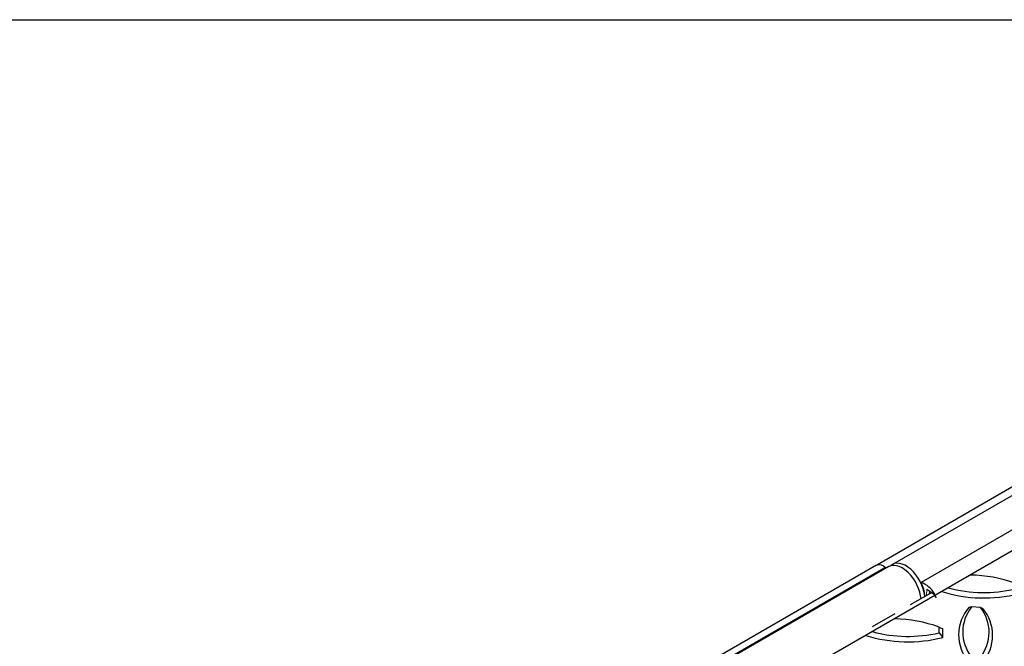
# Model space of a CAD drawing. Extents: x 0 to 17, y 0 to 11.
# Tile 21 of 81: x 6.606 to 8.038, y 9.838 to 10.75. Entities that reach past the tile are written whole.
import ezdxf

# ---------------------------------------------------------------- set-up
doc = ezdxf.new("R2010")
doc.units = 0
doc.header["$LTSCALE"] = 0.5
doc.header["$MEASUREMENT"] = 0
doc.linetypes.add('PHANTOM', pattern=[0.5, 0.25, -0.05, 0.05, -0.05, 0.05, -0.05])
doc.layers.get('0').update_dxf_attribs({"linetype": 'CONTINUOUS'})

msp = doc.modelspace()

# ---------------------------------------------------------------- linework, layer by layer
at = {"color": 7, "linetype": 'Continuous'}
msp.add_line((0.25, 10.75), (16.75, 10.75), dxfattribs=at)
at = {"color": 7, "linetype": 'Continuous', "lineweight": 25}
for p, q in [((8.11878, 10.10993), (7.85362, 9.95686)), ((8.14068, 10.11028), (7.87552, 9.9572)), ((8.18213, 10.08423), (7.91696, 9.93115)), ((7.85214, 9.95623), (7.58697, 9.80315)), ((7.86535, 9.95276), (7.60019, 9.79969)), ((7.86999, 9.95401), (7.60483, 9.80093)), ((7.93112, 9.91561), (7.90121, 9.89834)), ((7.92563, 9.92121), (7.93113, 9.91736)), ((7.92939, 9.91461), (7.92976, 9.91832)), ((7.92976, 9.91832), (7.93522, 9.9145)), ((7.87872, 9.88536), (7.84596, 9.86644)), ((7.99052, 9.8953), (7.98663, 9.89477)), ((8.00349, 9.89453), (7.99052, 9.8953)), ((8.00349, 9.89453), (8.00657, 9.89358)), ((7.94338, 9.85775), (7.94342, 9.86603)), ((7.94338, 9.85775), (7.94856, 9.85086)), ((7.94342, 9.86603), (7.94862, 9.8636)), ((7.94856, 9.85086), (7.94862, 9.8636))]:
    msp.add_line(p, q, dxfattribs=at)
at = {"color": 8, "linetype": 'PHANTOM', "lineweight": 18}
for p, q in [((7.92563, 9.92121), (7.92473, 9.91192)), ((7.93095, 9.91551), (7.93113, 9.91736))]:
    msp.add_line(p, q, dxfattribs=at)
at = {"color": 7, "linetype": 'Continuous'}
msp.add_lwpolyline([(5.02401, 8.22905), (5.47988, 7.90771), (8.66207, 9.74679), (8.20316, 10.06563), (5.02401, 8.22905)], dxfattribs=at)
at = {"color": 7, "linetype": 'Continuous', "lineweight": 25, "flags": 128}
for points in [[(7.85214, 9.95623), (7.85344, 9.95681), (7.85613, 9.95714), (7.85911, 9.95654), (7.86224, 9.95506), (7.86535, 9.95276)], [(7.91701, 9.90746), (7.91645, 9.91173), (7.91523, 9.91699), (7.91344, 9.92232), (7.91112, 9.9276), (7.90831, 9.93272), (7.90508, 9.93755), (7.90151, 9.942), (7.89766, 9.94596), (7.89364, 9.94934), (7.88952, 9.95208), (7.8854, 9.9541), (7.88138, 9.95536), (7.87754, 9.95584), (7.87396, 9.95552), (7.87073, 9.95441), (7.86999, 9.95401)], [(7.92253, 9.91065), (7.92247, 9.91131), (7.92168, 9.91645), (7.92029, 9.92174), (7.91834, 9.92707), (7.91586, 9.93231), (7.91293, 9.93736), (7.90959, 9.94209), (7.90593, 9.94641), (7.90202, 9.9502), (7.89796, 9.95341), (7.89383, 9.95593), (7.88973, 9.95774), (7.88575, 9.95877), (7.88198, 9.95901), (7.8785, 9.95846), (7.87539, 9.95712), (7.87295, 9.95527)], [(7.86535, 9.95276), (7.86456, 9.95143), (7.86416, 9.95064)]]:
    msp.add_lwpolyline(points, dxfattribs=at)
at = {"color": 7, "linetype": 'Continuous', "lineweight": 25}
for centre, radius, start, end in [((7.98578, 9.74137), 0.20037, 70.1239, 89.17286), ((7.86519, 9.90459), 0.05819, 6.255, 27.15215), ((7.90352, 9.89494), 0.03862, 29.7263, 69.63374), ((7.9307, 9.91649), 0.000975, 295.3156, 64.18203), ((7.97127, 9.93299), 0.04052, 207.15612, 217.32451), ((8.0085, 10.11646), 0.20805, 252.82491, 284.05988), ((8.00856, 10.11671), 0.20037, 254.97006, 283.06889), ((8.03261, 9.85478), 0.06094, 138.98444, 220.51319), ((8.03562, 9.8589), 0.05796, 141.08733, 218.4103), ((7.95808, 9.85852), 0.05796, 321.08733, 38.4103), ((7.96025, 9.85399), 0.06094, 318.98444, 40.51319), ((7.87529, 9.67759), 0.20037, 70.1239, 89.15096), ((7.89807, 10.05293), 0.20037, 254.98593, 283.06889), ((7.89802, 10.05268), 0.20805, 252.83966, 284.05988)]:
    msp.add_arc(centre, radius, start, end, dxfattribs=at)

doc.saveas('drawing.dxf')
